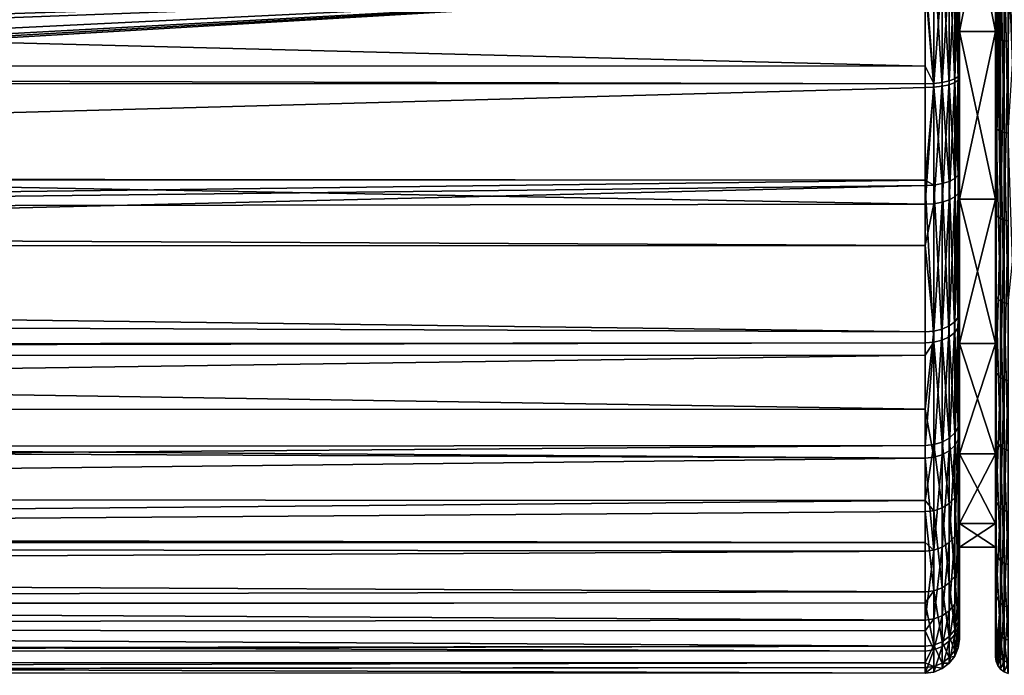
# Model space of a CAD drawing. Extents: x -0.145 to 0.145, y -0.101 to 0.
# Tile 46 of 66: x 0.07 to 0.098, y -0.1 to -0.081. Entities that reach past the tile are written whole.
import ezdxf

# ---------------------------------------------------------------- set-up
doc = ezdxf.new("R2010")
doc.units = 0
doc.layers.add('mesh', color=7, linetype='CONTINUOUS')

msp = doc.modelspace()

# ---------------------------------------------------------------- meshes
at = {"layer": 'mesh'}
mesh = msp.add_polyface(dxfattribs=at)
corners = [(-0.096, -0.099961, -0.004033), (0.096, -0.100014, -0.004037), (0.096, -0.09953, -0.006365), (-0.096, -0.092669, 0.017564), (0.096, -0.092625, 0.017518), (0.096, -0.094048, 0.016259), (0.096, -0.0793, -0.023834), (0.016643, -0.075598, -0.024001), (0.096, -0.080215, -0.023642), (0.01679, -0.075259, -0.023988), (0.096, -0.075259, -0.023988), (0.096, -0.085956, -0.022009), (0.096, -0.083258, -0.023006), (0.000523, -0.085878, -0.022053), (0.004792, -0.085224, -0.022319), (0.003846, -0.085502, -0.022212), (0.012699, -0.081046, -0.023554), (0.010039, -0.083061, -0.023064), (0.012991, -0.08073, -0.023603), (0.01346, -0.080224, -0.023681), (0.014558, -0.079041, -0.023864), (-0.096, -0.089606, 0.020039), (0.096, -0.09037, 0.019513), (-0.096, -0.087877, 0.021028), (0.096, -0.087857, 0.020994), (-0.096, -0.086938, 0.021565), (0.096, -0.086655, 0.021702), (-0.096, -0.083111, 0.023049), (0.096, -0.083147, 0.023039), (-0.096, -0.082627, 0.023132), (0.096, -0.082629, 0.023153), (-0.096, -0.077723, 0.023975), (0.096, -0.079925, 0.023748), (-0.096, -0.07694, 0.02397), (0.096, -0.076935, 0.023848), (-0.096, -0.074612, 0.023956), (0.096, -0.074247, 0.023938), (-0.096, -0.068631, 0.023467), (0.096, -0.068625, 0.02353), (0.096, -0.096506, 0.013027), (-0.096, -0.096174, 0.013588), (0.096, -0.096758, 0.012696), (-0.096, -0.096507, 0.013032), (0.096, -0.098765, 0.008682), (-0.096, -0.097732, 0.010981), (-0.096, -0.100375, -0.000866), (0.096, -0.100149, -0.003389), (-0.096, -0.099002, 0.007652), (0.096, -0.099082, 0.007685), (0.096, -0.099669, 0.005838), (0.096, -0.098268, -0.009703), (-0.096, -0.098403, -0.009563), (0.096, -0.097947, -0.010552), (-0.096, -0.098322, -0.009722), (-0.096, -0.088357, -0.02081), (0.096, -0.086109, -0.021952), (-0.096, -0.090847, -0.019163), (0.096, -0.090689, -0.019281), (-0.096, -0.091064, -0.018969), (0.096, -0.091055, -0.018959), (-0.096, -0.093817, -0.016507), (0.096, -0.093678, -0.016653), (-0.096, -0.095189, -0.01469), (0.096, -0.095284, -0.01476), (-0.096, -0.097016, -0.012272), (0.096, -0.095608, -0.014379), (0.096, -0.062346, -0.02296), (0.016741, -0.062346, -0.022962), (0.016854, -0.062577, -0.02299), (0.017698, -0.072087, -0.023814), (0.017795, -0.071074, -0.023743), (0.096, -0.068677, -0.023571), (0.018, -0.068922, -0.023591), (0.017809, -0.06677, -0.023403), (0.017707, -0.065633, -0.023304), (0.015854, -0.077137, -0.024001), (-0.096, -0.100302, 0.001912), (0.096, -0.100314, 0.001912), (-0.096, -0.099619, 0.006031)]
mesh.append_faces([[corners[k] for k in face] for face in [(0, 1, 2, 2), (3, 4, 5, 5), (6, 7, 8, 8), (6, 9, 7, 7), (10, 9, 6, 6), (11, 12, 13, 13), (8, 13, 12, 12), (14, 15, 8, 8), (16, 17, 8, 8), (8, 18, 16, 16), (8, 19, 18, 18), (20, 19, 8, 8), (21, 22, 4, 4), (23, 24, 22, 22), (25, 26, 24, 24), (27, 28, 26, 26), (29, 30, 28, 28), (31, 32, 30, 30), (33, 34, 32, 32), (35, 36, 34, 34), (37, 38, 36, 36), (39, 40, 5, 5), (41, 42, 39, 39), (43, 44, 41, 41), (45, 46, 1, 1), (47, 48, 49, 49), (50, 51, 2, 2), (52, 53, 50, 50), (54, 55, 11, 11), (56, 57, 55, 55), (58, 59, 57, 57), (60, 61, 59, 59), (62, 63, 61, 61), (64, 65, 63, 63), (66, 67, 68, 68), (10, 69, 9, 9), (10, 70, 69, 69), (71, 70, 10, 10), (71, 72, 70, 70), (71, 73, 72, 72), (66, 73, 71, 71), (66, 74, 73, 73), (68, 74, 66, 66), (8, 75, 20, 20), (8, 7, 75, 75), (76, 77, 46, 46), (78, 49, 77, 77)]])
mesh = msp.add_polyface(dxfattribs=at)
corners = [(-0.096, -0.084272, -0.022678), (-0.012954, -0.080708, -0.023593), (-0.013456, -0.080224, -0.023682), (-0.011819, -0.081803, -0.023391), (-0.096, -0.085917, -0.021926), (-0.009237, -0.08353, -0.022922), (-0.006133, -0.084891, -0.022453), (-0.004796, -0.085209, -0.022325), (-0.002809, -0.085682, -0.022137), (-0.000006, -0.085847, -0.022066), (-0.01679, -0.075259, -0.023988), (-0.096, -0.080221, -0.023675), (-0.016643, -0.075597, -0.024001), (-0.096, -0.075259, -0.023988), (-0.096, -0.079922, -0.023749), (-0.014074, -0.079628, -0.023791), (-0.014521, -0.079003, -0.023844), (-0.096, -0.089606, 0.020039), (0.096, -0.092625, 0.017518), (-0.096, -0.092669, 0.017564), (-0.096, -0.087877, 0.021028), (0.096, -0.09037, 0.019513), (-0.096, -0.086938, 0.021565), (0.096, -0.087857, 0.020994), (-0.096, -0.083111, 0.023049), (0.096, -0.086655, 0.021702), (-0.096, -0.082627, 0.023132), (0.096, -0.083147, 0.023039), (-0.096, -0.077723, 0.023975), (0.096, -0.082629, 0.023153), (-0.096, -0.07694, 0.02397), (0.096, -0.079925, 0.023748), (-0.096, -0.074612, 0.023956), (0.096, -0.076935, 0.023848), (-0.096, -0.068631, 0.023467), (0.096, -0.074247, 0.023938), (0.096, -0.094048, 0.016259), (-0.096, -0.093208, 0.017128), (-0.096, -0.096174, 0.013588), (0.096, -0.096506, 0.013027), (-0.096, -0.096507, 0.013032), (0.096, -0.096758, 0.012696), (-0.096, -0.097732, 0.010981), (0.096, -0.098765, 0.008682), (-0.096, -0.099002, 0.007652), (-0.096, -0.100375, -0.000866), (0.096, -0.100014, -0.004037), (-0.096, -0.099961, -0.004033), (-0.096, -0.100302, 0.001912), (0.096, -0.100149, -0.003389), (0.096, -0.099669, 0.005838), (-0.096, -0.099619, 0.006031), (0.096, -0.09953, -0.006365), (-0.096, -0.099794, -0.005311), (-0.096, -0.098403, -0.009563), (0.096, -0.098268, -0.009703), (-0.096, -0.098322, -0.009722), (0.096, -0.097947, -0.010552), (-0.096, -0.097016, -0.012272), (0.000523, -0.085878, -0.022053), (-0.096, -0.088357, -0.02081), (0.096, -0.085956, -0.022009), (-0.096, -0.090847, -0.019163), (0.096, -0.086109, -0.021952), (-0.096, -0.091064, -0.018969), (0.096, -0.090689, -0.019281), (-0.096, -0.093817, -0.016507), (0.096, -0.091055, -0.018959), (-0.096, -0.095189, -0.01469), (0.096, -0.093678, -0.016653), (0.096, -0.095284, -0.01476), (-0.096, -0.062358, -0.022857), (-0.017976, -0.0679, -0.023508), (-0.017807, -0.066758, -0.023402), (-0.096, -0.068677, -0.023571), (-0.017861, -0.071047, -0.023746), (-0.017133, -0.074299, -0.023941), (-0.015853, -0.077138, -0.024001), (-0.096, -0.100297, 0.002115), (0.096, -0.100314, 0.001912)]
mesh.append_faces([[corners[k] for k in face] for face in [(0, 1, 2, 2), (0, 3, 1, 1), (4, 5, 3, 3), (6, 5, 4, 4), (4, 7, 6, 6), (4, 8, 7, 7), (9, 8, 4, 4), (10, 11, 12, 12), (13, 14, 10, 10), (11, 15, 16, 16), (2, 15, 11, 11), (17, 18, 19, 19), (20, 21, 17, 17), (22, 23, 20, 20), (24, 25, 22, 22), (26, 27, 24, 24), (28, 29, 26, 26), (30, 31, 28, 28), (32, 33, 30, 30), (34, 35, 32, 32), (36, 37, 19, 19), (36, 38, 37, 37), (39, 40, 38, 38), (41, 42, 40, 40), (43, 44, 42, 42), (45, 46, 47, 47), (48, 49, 45, 45), (44, 50, 51, 51), (52, 53, 47, 47), (52, 54, 53, 53), (55, 56, 54, 54), (57, 58, 56, 56), (4, 59, 9, 9), (60, 61, 4, 4), (62, 63, 60, 60), (64, 65, 62, 62), (66, 67, 64, 64), (68, 69, 66, 66), (58, 70, 68, 68), (71, 72, 73, 73), (74, 75, 72, 72), (13, 76, 75, 75), (10, 76, 13, 13), (11, 77, 12, 12), (11, 16, 77, 77), (78, 79, 48, 48), (51, 79, 78, 78)]])
mesh = msp.add_polyface(dxfattribs=at)
corners = [(0.097, -0.071132, 0.019575), (0.09805, -0.071132, 0.019575), (0.097, -0.076377, 0.020266), (0.097, -0.071132, -0.019575), (0.09805, -0.076377, -0.020266), (0.09805, -0.071132, -0.019575), (0.097, -0.076377, -0.020266), (0.09805, -0.081622, -0.019575), (0.09805, -0.076377, 0.020266), (0.097, -0.081622, 0.019575), (0.097, -0.074299, 0.022939), (0.097, -0.079777, 0.022759), (0.097, -0.066134, 0.022347), (0.097, -0.075306, -0.022989), (0.097, -0.079178, -0.022841), (0.097, -0.068756, -0.022574), (0.0965, -0.075265, -0.023854), (0.096259, -0.068679, -0.023537), (0.096259, -0.075261, -0.023954), (0.096707, -0.075273, -0.023695), (0.0965, -0.068687, -0.023438), (0.096866, -0.075282, -0.023488), (0.096707, -0.0687, -0.023279), (0.096966, -0.075294, -0.023247), (0.096866, -0.068716, -0.023073), (0.096966, -0.068736, -0.022832), (0.096, -0.075259, -0.023988), (0.096, -0.068677, -0.023571), (0.096259, -0.079296, -0.0238), (0.096259, -0.074249, 0.023904), (0.096, -0.076935, 0.023848), (0.096, -0.074247, 0.023938), (0.096259, -0.07992, 0.023715), (0.0965, -0.074254, 0.023804), (0.0965, -0.079905, 0.023616), (0.0965, -0.079284, -0.023701), (0.096707, -0.074262, 0.023645), (0.096707, -0.079882, 0.023459), (0.096707, -0.079264, -0.023543), (0.096866, -0.074273, 0.023439), (0.096866, -0.079851, 0.023254), (0.096866, -0.079239, -0.023337), (0.096966, -0.074285, 0.023198), (0.096966, -0.079816, 0.023015), (0.096966, -0.07921, -0.023098), (0.098067, -0.07912, -0.023471), (0.09805, -0.073648, -0.023343), (0.09805, -0.079105, -0.023343), (0.098067, -0.073633, -0.023471), (0.09805, -0.068339, -0.022085), (0.098067, -0.070927, 0.022994), (0.09805, -0.076377, 0.023502), (0.09805, -0.070957, 0.022869), (0.098067, -0.076377, 0.023631), (0.09805, -0.081797, 0.022869)]
mesh.append_faces([[corners[k] for k in face] for face in [(0, 1, 2, 2), (3, 4, 5, 5), (6, 4, 3, 3), (6, 7, 4, 4), (2, 1, 8, 8), (9, 10, 2, 2), (9, 11, 10, 10), (12, 0, 2, 2), (6, 13, 14, 14), (3, 13, 6, 6), (3, 15, 13, 13), (16, 17, 18, 18), (19, 20, 16, 16), (21, 22, 19, 19), (23, 24, 21, 21), (13, 25, 23, 23), (26, 18, 27, 27), (28, 18, 26, 26), (29, 30, 31, 31), (32, 30, 29, 29), (33, 32, 29, 29), (34, 32, 33, 33), (16, 18, 35, 35), (36, 34, 33, 33), (37, 34, 36, 36), (38, 16, 35, 35), (19, 16, 38, 38), (39, 37, 36, 36), (40, 37, 39, 39), (41, 19, 38, 38), (21, 19, 41, 41), (42, 40, 39, 39), (43, 40, 42, 42), (44, 21, 41, 41), (23, 21, 44, 44), (10, 43, 42, 42), (11, 43, 10, 10), (14, 23, 44, 44), (13, 23, 14, 14), (45, 46, 47, 47), (48, 49, 46, 46), (50, 51, 52, 52), (53, 54, 51, 51), (1, 51, 8, 8), (1, 52, 51, 51), (4, 49, 5, 5), (4, 46, 49, 49), (47, 46, 4, 4)]])
mesh = msp.add_polyface(dxfattribs=at)
corners = [(0.096, -0.080215, -0.023642), (0.007028, -0.084566, -0.022573), (0.004792, -0.085224, -0.022319), (0.003846, -0.085502, -0.022212), (0.000523, -0.085878, -0.022053), (0.00922, -0.08347, -0.02293), (0.010039, -0.083061, -0.023064), (0.015061, -0.074544, -0.025), (0.016059, -0.070788, -0.024684), (0.01599, -0.070767, -0.024865), (0.01512, -0.074572, -0.024877), (0.016144, -0.07081, -0.02452), (0.017388, -0.071018, -0.023776), (0.017795, -0.071074, -0.023743), (0.018, -0.068922, -0.023591), (0.017417, -0.066814, -0.023445), (0.016982, -0.070961, -0.023867), (0.014913, -0.074461, -0.025678), (0.015666, -0.07186, -0.025661), (0.015613, -0.07185, -0.025773), (0.015691, -0.071865, -0.02554), (0.015735, -0.071243, -0.025534), (0.014886, -0.076624, -0.024241), (0.015902, -0.07529, -0.024099), (0.015604, -0.075163, -0.024215), (0.015264, -0.076823, -0.02409), (0.015096, -0.076734, -0.024145), (0.015449, -0.076921, -0.024058), (0.01625, -0.075435, -0.024043), (0.015854, -0.077137, -0.024001), (0.016643, -0.075598, -0.024001), (0.01679, -0.075259, -0.023988), (0.016392, -0.075103, -0.024028), (0.016104, -0.074991, -0.024058), (0.015734, -0.074841, -0.024198), (0.015307, -0.075034, -0.024425), (0.015441, -0.074718, -0.024404), (0.015807, -0.070707, -0.025452), (0.0159, -0.070728, -0.025273), (0.014941, -0.074471, -0.025562), (0.014994, -0.074504, -0.0253), (0.015937, -0.070747, -0.025061), (0.015277, -0.074646, -0.024602), (0.016244, -0.070833, -0.024372), (0.016492, -0.070881, -0.024122), (0.01636, -0.070856, -0.024239), (0.017698, -0.072087, -0.023814), (0.01664, -0.070907, -0.024021), (0.015608, -0.067852, -0.025983), (0.015322, -0.071792, -0.025985), (0.015436, -0.071815, -0.02594), (0.015911, -0.067836, -0.02575), (0.015961, -0.067833, -0.025629), (0.015831, -0.06784, -0.025854)]
mesh.append_faces([[corners[k] for k in face] for face in [(0, 1, 2, 2), (0, 3, 4, 4), (0, 5, 1, 1), (0, 6, 5, 5), (7, 8, 9, 9), (10, 11, 8, 8), (12, 13, 14, 14), (15, 16, 12, 12), (17, 18, 19, 19), (20, 21, 18, 18), (22, 23, 24, 24), (25, 23, 26, 26), (27, 23, 25, 25), (27, 28, 23, 23), (29, 28, 27, 27), (29, 30, 28, 28), (28, 30, 31, 31), (32, 28, 31, 31), (32, 23, 28, 28), (33, 23, 32, 32), (33, 24, 23, 23), (34, 24, 33, 33), (34, 35, 24, 24), (36, 35, 34, 34), (37, 20, 38, 38), (37, 21, 20, 20), (39, 38, 20, 20), (40, 41, 38, 38), (40, 9, 41, 41), (42, 11, 10, 10), (42, 43, 11, 11), (44, 45, 36, 36), (12, 33, 32, 32), (16, 33, 12, 12), (32, 13, 12, 12), (32, 46, 13, 13), (31, 46, 32, 32), (34, 16, 47, 47), (33, 16, 34, 34), (47, 36, 34, 34), (47, 44, 36, 36), (45, 42, 36, 36), (45, 43, 42, 42), (48, 49, 50, 50), (21, 37, 18, 18), (18, 51, 19, 19), (37, 52, 18, 18), (19, 53, 50, 50)]])
mesh = msp.add_polyface(dxfattribs=at)
corners = [(0.098419, -0.079161, -0.023822), (0.098419, -0.08458, -0.022538), (0.098548, -0.082554, -0.023036), (0.098548, -0.076377, -0.024002), (0.098419, -0.073592, -0.023822), (0.098548, -0.079163, -0.02384), (0.098419, -0.076377, 0.023985), (0.098548, -0.076377, 0.024002), (0.098419, -0.081908, 0.023338), (0.098419, -0.070846, 0.023338), (0.098548, -0.070842, 0.023355), (0.098299, -0.081897, 0.023289), (0.098299, -0.087119, 0.021389), (0.098299, -0.079156, -0.023773), (0.098299, -0.084563, -0.022491), (0.098299, -0.073598, -0.023773), (0.098299, -0.068191, -0.022491), (0.098299, -0.076377, 0.023934), (0.098299, -0.070857, 0.023289), (0.098196, -0.081878, 0.023212), (0.098196, -0.079146, -0.023694), (0.098196, -0.073607, -0.023694), (0.098196, -0.076377, 0.023855), (0.098196, -0.070876, 0.023212), (0.098117, -0.081854, 0.023111), (0.098117, -0.07362, -0.023591), (0.098117, -0.079134, -0.023591), (0.098117, -0.076377, 0.023752), (0.098117, -0.070899, 0.023111), (0.098067, -0.081827, 0.022994), (0.098067, -0.086983, 0.021118), (0.098067, -0.073633, -0.023471), (0.098067, -0.07912, -0.023471), (0.098067, -0.068295, -0.022206), (0.098067, -0.076377, 0.023631), (0.098067, -0.070927, 0.022994), (0.09805, -0.081797, 0.022869), (0.09805, -0.079105, -0.023343), (0.098067, -0.084459, -0.022206), (0.09805, -0.073648, -0.023343), (0.09805, -0.076377, 0.023502), (0.098196, -0.087083, 0.021318), (0.098196, -0.084536, -0.022416), (0.098196, -0.068218, -0.022416)]
mesh.append_faces([[corners[k] for k in face] for face in [(0, 1, 2, 2), (0, 3, 4, 4), (2, 5, 0, 0), (6, 7, 8, 8), (9, 10, 6, 6), (8, 11, 6, 6), (8, 12, 11, 11), (1, 13, 14, 14), (0, 13, 1, 1), (0, 15, 13, 13), (4, 15, 0, 0), (4, 16, 15, 15), (9, 17, 18, 18), (6, 17, 9, 9), (6, 11, 17, 17), (11, 19, 17, 17), (13, 20, 14, 14), (13, 21, 20, 20), (15, 21, 13, 13), (18, 22, 23, 23), (17, 22, 18, 18), (17, 19, 22, 22), (19, 24, 22, 22), (20, 25, 26, 26), (21, 25, 20, 20), (23, 27, 28, 28), (22, 27, 23, 23), (22, 24, 27, 27), (24, 29, 27, 27), (24, 30, 29, 29), (26, 31, 32, 32), (25, 31, 26, 26), (25, 33, 31, 31), (28, 34, 35, 35), (27, 34, 28, 28), (27, 29, 34, 34), (29, 36, 34, 34), (32, 37, 38, 38), (31, 39, 32, 32), (34, 40, 35, 35), (11, 41, 19, 19), (14, 20, 42, 42), (15, 43, 21, 21), (19, 41, 24, 24), (20, 26, 42, 42), (21, 43, 25, 25), (42, 32, 38, 38), (26, 32, 42, 42)]])
mesh = msp.add_polyface(dxfattribs=at)
corners = [(0.097, -0.081622, -0.019575), (0.09805, -0.081622, -0.019575), (0.097, -0.076377, -0.020266), (0.09805, -0.08651, -0.01755), (0.097, -0.081622, 0.019575), (0.09805, -0.076377, 0.020266), (0.09805, -0.081622, 0.019575), (0.097, -0.076377, 0.020266), (0.097, -0.082865, 0.022079), (0.097, -0.079777, 0.022759), (0.097, -0.082971, -0.022048), (0.097, -0.079178, -0.022841), (0.096259, -0.07992, 0.023715), (0.096, -0.079925, 0.023748), (0.096, -0.076935, 0.023848), (0.096259, -0.083138, 0.023006), (0.096, -0.082629, 0.023153), (0.096, -0.083147, 0.023039), (0.096259, -0.083248, -0.022973), (0.096, -0.080215, -0.023642), (0.096, -0.083258, -0.023006), (0.096259, -0.079296, -0.0238), (0.096, -0.0793, -0.023834), (0.096, -0.075259, -0.023988), (0.0965, -0.079905, 0.023616), (0.0965, -0.083109, 0.02291), (0.0965, -0.083219, -0.022877), (0.0965, -0.079284, -0.023701), (0.096259, -0.075261, -0.023954), (0.096707, -0.079882, 0.023459), (0.096707, -0.083065, 0.022758), (0.0965, -0.086598, 0.021581), (0.096707, -0.083174, -0.022725), (0.096707, -0.079264, -0.023543), (0.096866, -0.079851, 0.023254), (0.096866, -0.083006, 0.022559), (0.096707, -0.08653, 0.021437), (0.096866, -0.083114, -0.022527), (0.096866, -0.079239, -0.023337), (0.096966, -0.079816, 0.023015), (0.096966, -0.082938, 0.022327), (0.096866, -0.086441, 0.02125), (0.096966, -0.083045, -0.022296), (0.096966, -0.07921, -0.023098), (0.096966, -0.086338, 0.021032), (0.098067, -0.081827, 0.022994), (0.09805, -0.086925, 0.021002), (0.09805, -0.081797, 0.022869), (0.098067, -0.084459, -0.022206), (0.09805, -0.079105, -0.023343), (0.09805, -0.084415, -0.022085), (0.09805, -0.076377, -0.020266), (0.09805, -0.076377, 0.023502)]
mesh.append_faces([[corners[k] for k in face] for face in [(0, 1, 2, 2), (0, 3, 1, 1), (4, 5, 6, 6), (7, 5, 4, 4), (8, 9, 4, 4), (2, 10, 0, 0), (2, 11, 10, 10), (12, 13, 14, 14), (15, 13, 12, 12), (15, 16, 13, 13), (15, 17, 16, 16), (18, 19, 20, 20), (21, 19, 18, 18), (21, 22, 19, 19), (23, 22, 21, 21), (24, 15, 12, 12), (25, 15, 24, 24), (26, 21, 18, 18), (27, 21, 26, 26), (27, 28, 21, 21), (29, 25, 24, 24), (30, 25, 29, 29), (30, 31, 25, 25), (32, 27, 26, 26), (33, 27, 32, 32), (34, 30, 29, 29), (35, 30, 34, 34), (35, 36, 30, 30), (37, 33, 32, 32), (38, 33, 37, 37), (39, 35, 34, 34), (40, 35, 39, 39), (40, 41, 35, 35), (42, 38, 37, 37), (43, 38, 42, 42), (9, 40, 39, 39), (8, 40, 9, 9), (8, 44, 40, 40), (10, 43, 42, 42), (11, 43, 10, 10), (45, 46, 47, 47), (48, 49, 50, 50), (1, 49, 51, 51), (1, 50, 49, 49), (3, 50, 1, 1), (5, 47, 6, 6), (5, 52, 47, 47)]])
mesh = msp.add_polyface(dxfattribs=at)
corners = [(0.097, -0.082865, 0.022079), (0.097, -0.081622, 0.019575), (0.097, -0.08651, 0.01755), (0.097, -0.081622, -0.019575), (0.097, -0.085704, -0.021038), (0.097, -0.08651, -0.01755), (0.097, -0.082971, -0.022048), (0.097, -0.086227, 0.020798), (0.097, -0.089788, 0.018701), (0.096259, -0.083138, 0.023006), (0.096, -0.086655, 0.021702), (0.096, -0.083147, 0.023039), (0.096259, -0.086641, 0.021671), (0.096, -0.087857, 0.020994), (0.096259, -0.090351, 0.019486), (0.096, -0.09037, 0.019513), (0.096259, -0.086095, -0.021921), (0.096, -0.086109, -0.021952), (0.096259, -0.090669, -0.019254), (0.096, -0.085956, -0.022009), (0.096259, -0.083248, -0.022973), (0.096, -0.083258, -0.023006), (0.0965, -0.083109, 0.02291), (0.0965, -0.086598, 0.021581), (0.0965, -0.090292, 0.019405), (0.0965, -0.086055, -0.02183), (0.0965, -0.09061, -0.019173), (0.0965, -0.083219, -0.022877), (0.096707, -0.08653, 0.021437), (0.096707, -0.083065, 0.022758), (0.096707, -0.0902, 0.019275), (0.096707, -0.085991, -0.021684), (0.096707, -0.090515, -0.019046), (0.096707, -0.083174, -0.022725), (0.096866, -0.086441, 0.02125), (0.096866, -0.083006, 0.022559), (0.096866, -0.090079, 0.019107), (0.096866, -0.090391, -0.018879), (0.096866, -0.085907, -0.021495), (0.096866, -0.083114, -0.022527), (0.096966, -0.086338, 0.021032), (0.096966, -0.082938, 0.022327), (0.096966, -0.089939, 0.018911), (0.096966, -0.090248, -0.018686), (0.096966, -0.085809, -0.021275), (0.096966, -0.083045, -0.022296), (0.097, -0.090094, -0.018478)]
mesh.append_faces([[corners[k] for k in face] for face in [(0, 1, 2, 2), (3, 4, 5, 5), (3, 6, 4, 4), (2, 7, 0, 0), (2, 8, 7, 7), (9, 10, 11, 11), (12, 10, 9, 9), (12, 13, 10, 10), (14, 13, 12, 12), (14, 15, 13, 13), (16, 17, 18, 18), (16, 19, 17, 17), (20, 19, 16, 16), (20, 21, 19, 19), (22, 12, 9, 9), (23, 12, 22, 22), (23, 14, 12, 12), (24, 14, 23, 23), (25, 16, 26, 26), (25, 20, 16, 16), (27, 20, 25, 25), (28, 23, 29, 29), (28, 24, 23, 23), (30, 24, 28, 28), (31, 25, 32, 32), (31, 27, 25, 25), (33, 27, 31, 31), (34, 28, 35, 35), (34, 30, 28, 28), (36, 30, 34, 34), (37, 31, 32, 32), (38, 31, 37, 37), (38, 33, 31, 31), (39, 33, 38, 38), (40, 34, 41, 41), (40, 36, 34, 34), (42, 36, 40, 40), (43, 38, 37, 37), (44, 38, 43, 43), (44, 39, 38, 38), (45, 39, 44, 44), (7, 40, 0, 0), (7, 42, 40, 40), (8, 42, 7, 7), (46, 44, 43, 43), (4, 44, 46, 46), (4, 45, 44, 44), (6, 45, 4, 4)]])
mesh = msp.add_polyface(dxfattribs=at)
corners = [(0.097, -0.08651, -0.01755), (0.09805, -0.08651, -0.01755), (0.097, -0.081622, -0.019575), (0.09805, -0.090707, -0.01433), (0.097, -0.090707, -0.01433), (0.09805, -0.093927, -0.010133), (0.097, -0.093927, -0.010133), (0.09805, -0.095952, -0.005245), (0.097, -0.095952, -0.005245), (0.097, -0.093927, 0.010133), (0.09805, -0.093927, 0.010133), (0.097, -0.095952, 0.005245), (0.09805, -0.090707, 0.01433), (0.097, -0.090707, 0.01433), (0.09805, -0.08651, 0.01755), (0.097, -0.08651, 0.01755), (0.09805, -0.081622, 0.019575), (0.097, -0.081622, 0.019575), (0.097, -0.089788, 0.018701), (0.097, -0.093312, 0.015582), (0.097, -0.09591, 0.012167), (0.097, -0.094807, -0.013781), (0.097, -0.092957, -0.01596), (0.097, -0.090094, -0.018478), (0.097, -0.085704, -0.021038), (0.098067, -0.086983, 0.021118), (0.09805, -0.086925, 0.021002), (0.098067, -0.081827, 0.022994), (0.098067, -0.089362, -0.019744), (0.09805, -0.084415, -0.022085), (0.09805, -0.089292, -0.019636), (0.098067, -0.084459, -0.022206), (0.09805, -0.095229, 0.014035), (0.09805, -0.081797, 0.022869), (0.098196, -0.087083, 0.021318), (0.098117, -0.081854, 0.023111), (0.098067, -0.091567, 0.018103), (0.098196, -0.091711, 0.018274), (0.098067, -0.095332, 0.014112), (0.098196, -0.095512, 0.014245), (0.098196, -0.093728, -0.01637), (0.098067, -0.093566, -0.016217), (0.098196, -0.089485, -0.019931), (0.09805, -0.09673, -0.011751)]
mesh.append_faces([[corners[k] for k in face] for face in [(0, 1, 2, 2), (0, 3, 1, 1), (4, 3, 0, 0), (4, 5, 3, 3), (6, 5, 4, 4), (6, 7, 5, 5), (8, 7, 6, 6), (9, 10, 11, 11), (9, 12, 10, 10), (13, 12, 9, 9), (13, 14, 12, 12), (15, 14, 13, 13), (15, 16, 14, 14), (17, 16, 15, 15), (13, 18, 15, 15), (13, 19, 18, 18), (9, 19, 13, 13), (9, 20, 19, 19), (11, 20, 9, 9), (4, 21, 6, 6), (4, 22, 21, 21), (0, 22, 4, 4), (0, 23, 22, 22), (24, 23, 0, 0), (25, 26, 27, 27), (28, 29, 30, 30), (31, 29, 28, 28), (1, 30, 29, 29), (3, 30, 1, 1), (12, 32, 10, 10), (16, 26, 14, 14), (16, 33, 26, 26), (34, 25, 35, 35), (34, 36, 25, 25), (37, 36, 34, 34), (37, 38, 36, 36), (39, 38, 37, 37), (40, 28, 41, 41), (42, 31, 28, 28), (25, 36, 26, 26), (38, 32, 36, 36), (28, 30, 41, 41), (3, 41, 30, 30), (5, 41, 3, 3), (5, 43, 41, 41), (12, 36, 32, 32), (14, 36, 12, 12), (14, 26, 36, 36)]])
mesh = msp.add_polyface(dxfattribs=at)
corners = [(0.098419, -0.089557, -0.020039), (0.098548, -0.088323, -0.020678), (0.098419, -0.08458, -0.022538), (0.098419, -0.087141, 0.021433), (0.098299, -0.087119, 0.021389), (0.098419, -0.081908, 0.023338), (0.098299, -0.091762, 0.018335), (0.098419, -0.091794, 0.018373), (0.098299, -0.095575, 0.014293), (0.098419, -0.095616, 0.014323), (0.098299, -0.098354, 0.00948), (0.098419, -0.0984, 0.0095), (0.098299, -0.099948, 0.004156), (0.098419, -0.099997, 0.004165), (0.098299, -0.100271, -0.001392), (0.098419, -0.100321, -0.001395), (0.098299, -0.099306, -0.006864), (0.098419, -0.099354, -0.006879), (0.098299, -0.097105, -0.011967), (0.098419, -0.097148, -0.011992), (0.098299, -0.093786, -0.016425), (0.098419, -0.093823, -0.016459), (0.098299, -0.089529, -0.019997), (0.098299, -0.084563, -0.022491), (0.098196, -0.099869, 0.004142), (0.098196, -0.100191, -0.001387), (0.098117, -0.100088, -0.001381), (0.098196, -0.087083, 0.021318), (0.098299, -0.081897, 0.023289), (0.098196, -0.091711, 0.018274), (0.098196, -0.095512, 0.014245), (0.098196, -0.098281, 0.009448), (0.098196, -0.09923, -0.006842), (0.098196, -0.097036, -0.011927), (0.098196, -0.093728, -0.01637), (0.098196, -0.089485, -0.019931), (0.098196, -0.084536, -0.022416), (0.098117, -0.099768, 0.004124), (0.098067, -0.093566, -0.016217), (0.098067, -0.089362, -0.019744), (0.098067, -0.084459, -0.022206)]
mesh.append_faces([[corners[k] for k in face] for face in [(0, 1, 2, 2), (3, 4, 5, 5), (3, 6, 4, 4), (7, 6, 3, 3), (7, 8, 6, 6), (9, 8, 7, 7), (9, 10, 8, 8), (11, 10, 9, 9), (11, 12, 10, 10), (13, 12, 11, 11), (13, 14, 12, 12), (15, 14, 13, 13), (15, 16, 14, 14), (17, 16, 15, 15), (17, 18, 16, 16), (19, 18, 17, 17), (19, 20, 18, 18), (21, 20, 19, 19), (21, 22, 20, 20), (0, 22, 21, 21), (0, 23, 22, 22), (2, 23, 0, 0), (12, 24, 10, 10), (12, 25, 24, 24), (14, 25, 12, 12), (25, 26, 24, 24), (4, 27, 28, 28), (4, 29, 27, 27), (6, 29, 4, 4), (6, 30, 29, 29), (8, 30, 6, 6), (8, 31, 30, 30), (10, 31, 8, 8), (10, 24, 31, 31), (14, 32, 25, 25), (16, 32, 14, 14), (16, 33, 32, 32), (18, 33, 16, 16), (18, 34, 33, 33), (20, 34, 18, 18), (20, 35, 34, 34), (22, 35, 20, 20), (22, 36, 35, 35), (23, 36, 22, 22), (24, 37, 31, 31), (34, 38, 33, 33), (35, 39, 34, 34), (36, 40, 35, 35)]])
mesh = msp.add_polyface(dxfattribs=at)
corners = [(0.096, -0.098765, 0.008682), (0.096, -0.099082, 0.007685), (-0.096, -0.099002, 0.007652), (-0.096, -0.085917, -0.021926), (0.096, -0.085956, -0.022009), (0.000523, -0.085878, -0.022053), (0.096, -0.097947, -0.010552), (0.096, -0.095608, -0.014379), (-0.096, -0.097016, -0.012272), (-0.000008, -0.085602, -0.022193), (0.003846, -0.085502, -0.022212), (0.007028, -0.084566, -0.022573), (0.004716, -0.084994, -0.022437), (0.004792, -0.085224, -0.022319), (0.004551, -0.08454, -0.022791), (-0.000008, -0.085149, -0.022553), (0.004629, -0.084747, -0.0226), (0.004514, -0.084451, -0.022897), (0.002235, -0.084694, -0.023075), (0.004417, -0.084243, -0.023256), (0.002207, -0.084601, -0.023344), (-0.000008, -0.084979, -0.02277), (0.00448, -0.084372, -0.02301), (-0.000008, -0.084847, -0.023012), (-0.000008, -0.084795, -0.023142), (-0.000008, -0.084752, -0.023279), (-0.000008, -0.084719, -0.023421), (-0.004366, -0.084153, -0.02353), (-0.004392, -0.084193, -0.023389), (-0.004421, -0.084242, -0.023256), (-0.004451, -0.084302, -0.02313), (-0.000006, -0.085847, -0.022066), (-0.002809, -0.085682, -0.022137), (-0.00472, -0.084993, -0.022437), (-0.000008, -0.085356, -0.02236), (-0.004633, -0.084746, -0.022601), (-0.000008, -0.084696, -0.02357), (-0.000005, -0.084642, -0.023903), (-0.001971, -0.08454, -0.023952), (0.000507, -0.084669, -0.023891), (0.002183, -0.084547, -0.023638), (0.001962, -0.084482, -0.023979), (-0.004555, -0.084539, -0.022792), (-0.001971, -0.084552, -0.0255), (0.001948, -0.084558, -0.0255), (-0.002157, -0.084531, -0.023957), (0.001943, -0.084516, -0.025702), (-0.001943, -0.084516, -0.025702)]
mesh.append_faces([[corners[k] for k in face] for face in [(0, 1, 2, 2), (3, 4, 5, 5), (6, 7, 8, 8), (9, 5, 10, 10), (11, 12, 13, 13), (14, 15, 16, 16), (14, 17, 15, 15), (18, 19, 20, 20), (21, 22, 18, 18), (18, 23, 21, 21), (18, 24, 23, 23), (20, 24, 18, 18), (20, 25, 24, 24), (26, 25, 20, 20), (27, 25, 26, 26), (28, 24, 25, 25), (29, 23, 24, 24), (30, 21, 23, 23), (9, 31, 5, 5), (9, 32, 31, 31), (33, 32, 9, 9), (34, 15, 35, 35), (34, 16, 15, 15), (12, 16, 34, 34), (12, 10, 13, 13), (12, 9, 10, 10), (34, 9, 12, 12), (34, 33, 9, 9), (35, 33, 34, 34), (36, 37, 38, 38), (36, 39, 37, 37), (40, 39, 36, 36), (40, 41, 39, 39), (40, 26, 20, 20), (36, 26, 40, 40), (15, 21, 42, 42), (15, 22, 21, 21), (17, 22, 15, 15), (43, 37, 44, 44), (43, 38, 37, 37), (43, 45, 38, 38), (44, 39, 41, 41), (37, 39, 44, 44), (36, 45, 26, 26), (38, 45, 36, 36), (46, 43, 44, 44), (46, 47, 43, 43)]])
mesh = msp.add_polyface(dxfattribs=at)
corners = [(0.096259, -0.090351, 0.019486), (0.096, -0.092625, 0.017518), (0.096, -0.09037, 0.019513), (0.096259, -0.094023, 0.016236), (0.096, -0.094048, 0.016259), (0.096259, -0.096729, 0.012678), (0.096259, -0.093653, -0.01663), (0.096, -0.095284, -0.01476), (0.096259, -0.09558, -0.014359), (0.096, -0.093678, -0.016653), (0.096259, -0.090669, -0.019254), (0.096, -0.091055, -0.018959), (0.096, -0.090689, -0.019281), (0.096, -0.086109, -0.021952), (0.0965, -0.090292, 0.019405), (0.0965, -0.09395, 0.016169), (0.0965, -0.093581, -0.01656), (0.0965, -0.0955, -0.014299), (0.0965, -0.09061, -0.019173), (0.096259, -0.086095, -0.021921), (0.096707, -0.0902, 0.019275), (0.096707, -0.093833, 0.016061), (0.0965, -0.096645, 0.012625), (0.096707, -0.095373, -0.014204), (0.096707, -0.093467, -0.01645), (0.096707, -0.090515, -0.019046), (0.0965, -0.086055, -0.02183), (0.096866, -0.090079, 0.019107), (0.096866, -0.09368, 0.015921), (0.096707, -0.09651, 0.012541), (0.096866, -0.095207, -0.01408), (0.096866, -0.093317, -0.016307), (0.096866, -0.090391, -0.018879), (0.096966, -0.089939, 0.018911), (0.096966, -0.093503, 0.015758), (0.096866, -0.096334, 0.012432), (0.096966, -0.096129, 0.012304), (0.096966, -0.095014, -0.013936), (0.096966, -0.093143, -0.01614), (0.096966, -0.090248, -0.018686), (0.097, -0.089788, 0.018701), (0.097, -0.093312, 0.015582), (0.097, -0.09591, 0.012167), (0.097, -0.094807, -0.013781), (0.097, -0.092957, -0.01596), (0.097, -0.090094, -0.018478)]
mesh.append_faces([[corners[k] for k in face] for face in [(0, 1, 2, 2), (3, 1, 0, 0), (3, 4, 1, 1), (5, 4, 3, 3), (6, 7, 8, 8), (6, 9, 7, 7), (10, 9, 6, 6), (10, 11, 9, 9), (10, 12, 11, 11), (10, 13, 12, 12), (14, 3, 0, 0), (15, 3, 14, 14), (15, 5, 3, 3), (16, 6, 17, 17), (16, 10, 6, 6), (18, 10, 16, 16), (18, 19, 10, 10), (20, 15, 14, 14), (21, 15, 20, 20), (21, 22, 15, 15), (23, 16, 17, 17), (24, 16, 23, 23), (24, 18, 16, 16), (25, 18, 24, 24), (25, 26, 18, 18), (27, 21, 20, 20), (28, 21, 27, 27), (28, 29, 21, 21), (30, 24, 23, 23), (31, 24, 30, 30), (31, 25, 24, 24), (32, 25, 31, 31), (33, 28, 27, 27), (34, 28, 33, 33), (34, 35, 28, 28), (36, 35, 34, 34), (37, 31, 30, 30), (38, 31, 37, 37), (38, 32, 31, 31), (39, 32, 38, 38), (40, 34, 33, 33), (41, 34, 40, 40), (41, 36, 34, 34), (42, 36, 41, 41), (43, 38, 37, 37), (44, 38, 43, 43), (44, 39, 38, 38), (45, 39, 44, 44)]])
mesh = msp.add_polyface(dxfattribs=at)
corners = [(0.097, -0.098566, -0.006101), (0.097, -0.095952, -0.005245), (0.097, -0.093927, -0.010133), (0.096259, -0.096729, 0.012678), (0.096, -0.096506, 0.013027), (0.096, -0.094048, 0.016259), (0.096, -0.096758, 0.012696), (0.096, -0.098765, 0.008682), (0.096259, -0.098733, 0.00867), (0.096259, -0.099497, -0.006356), (0.096259, -0.097916, -0.010537), (0.096, -0.098268, -0.009703), (0.096, -0.097947, -0.010552), (0.096, -0.095608, -0.014379), (0.096259, -0.09558, -0.014359), (0.096, -0.095284, -0.01476), (0.0965, -0.096645, 0.012625), (0.0965, -0.09395, 0.016169), (0.0965, -0.09864, 0.008634), (0.0965, -0.097827, -0.010493), (0.0965, -0.099401, -0.00633), (0.0965, -0.0955, -0.014299), (0.096259, -0.093653, -0.01663), (0.096707, -0.09651, 0.012541), (0.096707, -0.093833, 0.016061), (0.096707, -0.098492, 0.008577), (0.096707, -0.097684, -0.010423), (0.096707, -0.099248, -0.006288), (0.096707, -0.095373, -0.014204), (0.096866, -0.096334, 0.012432), (0.096866, -0.09368, 0.015921), (0.096866, -0.098299, 0.008502), (0.096707, -0.099384, 0.005767), (0.096866, -0.099184, 0.005717), (0.096866, -0.099048, -0.006233), (0.096866, -0.097498, -0.010332), (0.096866, -0.095207, -0.01408), (0.096966, -0.096129, 0.012304), (0.096966, -0.098074, 0.008414), (0.096966, -0.09895, 0.005658), (0.096966, -0.098816, -0.006169), (0.096966, -0.097281, -0.010226), (0.096966, -0.095014, -0.013936), (0.097, -0.09591, 0.012167), (0.097, -0.097833, 0.008321), (0.097, -0.098699, 0.005595), (0.097, -0.097049, -0.010113), (0.097, -0.094807, -0.013781)]
mesh.append_faces([[corners[k] for k in face] for face in [(0, 1, 2, 2), (3, 4, 5, 5), (3, 6, 4, 4), (3, 7, 6, 6), (8, 7, 3, 3), (9, 10, 11, 11), (10, 12, 11, 11), (10, 13, 12, 12), (14, 13, 10, 10), (14, 15, 13, 13), (16, 3, 17, 17), (16, 8, 3, 3), (18, 8, 16, 16), (19, 10, 20, 20), (19, 14, 10, 10), (21, 14, 19, 19), (21, 22, 14, 14), (23, 16, 24, 24), (23, 18, 16, 16), (25, 18, 23, 23), (26, 19, 27, 27), (26, 21, 19, 19), (28, 21, 26, 26), (29, 23, 30, 30), (29, 25, 23, 23), (31, 25, 29, 29), (31, 32, 25, 25), (33, 32, 31, 31), (34, 26, 27, 27), (35, 26, 34, 34), (35, 28, 26, 26), (36, 28, 35, 35), (37, 31, 29, 29), (38, 31, 37, 37), (38, 33, 31, 31), (39, 33, 38, 38), (40, 35, 34, 34), (41, 35, 40, 40), (41, 36, 35, 35), (42, 36, 41, 41), (43, 38, 37, 37), (44, 38, 43, 43), (44, 39, 38, 38), (45, 39, 44, 44), (0, 41, 40, 40), (46, 41, 0, 0), (46, 42, 41, 41), (47, 42, 46, 46)]])
mesh = msp.add_polyface(dxfattribs=at)
corners = [(0.097, -0.095952, -0.005245), (0.09805, -0.096642), (0.09805, -0.095952, -0.005245), (0.097, -0.096642), (0.09805, -0.095952, 0.005245), (0.097, -0.095952, 0.005245), (0.09805, -0.093927, 0.010133), (0.097, -0.093927, -0.010133), (0.097, -0.097049, -0.010113), (0.097, -0.098566, -0.006101), (0.097, -0.094807, -0.013781), (0.097, -0.097833, 0.008321), (0.097, -0.09591, 0.012167), (0.097, -0.098699, 0.005595), (0.097, -0.099317, 0.001832), (0.097, -0.099159, -0.003248), (0.098196, -0.099869, 0.004142), (0.098117, -0.100088, -0.001381), (0.098117, -0.099768, 0.004124), (0.098067, -0.099968, -0.001374), (0.098067, -0.099649, 0.004104), (0.098067, -0.099015, -0.006778), (0.098067, -0.095332, 0.014112), (0.09805, -0.097957, 0.009309), (0.09805, -0.095229, 0.014035), (0.098067, -0.098075, 0.00936), (0.09805, -0.099522, 0.004081), (0.09805, -0.099839, -0.001367), (0.09805, -0.098892, -0.006741), (0.09805, -0.09673, -0.011751), (0.098067, -0.096842, -0.011816), (0.09805, -0.093927, -0.010133), (0.098196, -0.100191, -0.001387), (0.098196, -0.09923, -0.006842), (0.098196, -0.095512, 0.014245), (0.098196, -0.098281, 0.009448), (0.098196, -0.097036, -0.011927), (0.098067, -0.093566, -0.016217)]
mesh.append_faces([[corners[k] for k in face] for face in [(0, 1, 2, 2), (3, 1, 0, 0), (3, 4, 1, 1), (5, 4, 3, 3), (5, 6, 4, 4), (7, 8, 9, 9), (7, 10, 8, 8), (5, 11, 12, 12), (5, 13, 11, 11), (3, 13, 5, 5), (3, 14, 13, 13), (0, 14, 3, 3), (0, 15, 14, 14), (9, 15, 0, 0), (16, 17, 18, 18), (18, 19, 20, 20), (17, 19, 18, 18), (17, 21, 19, 19), (22, 23, 24, 24), (25, 23, 22, 22), (25, 26, 23, 23), (20, 26, 25, 25), (20, 27, 26, 26), (19, 27, 20, 20), (19, 28, 27, 27), (21, 28, 19, 19), (21, 29, 28, 28), (30, 29, 21, 21), (2, 29, 31, 31), (2, 28, 29, 29), (1, 28, 2, 2), (1, 27, 28, 28), (4, 27, 1, 1), (4, 26, 27, 27), (6, 26, 4, 4), (6, 23, 26, 26), (6, 24, 23, 23), (32, 33, 17, 17), (34, 25, 22, 22), (35, 25, 34, 34), (35, 20, 25, 25), (18, 20, 35, 35), (33, 21, 17, 17), (33, 30, 21, 21), (36, 30, 33, 33), (36, 37, 30, 30), (30, 37, 29, 29)]])
mesh = msp.add_polyface(dxfattribs=at)
corners = [(0.096259, -0.098733, 0.00867), (0.096, -0.099082, 0.007685), (0.096, -0.098765, 0.008682), (0.096259, -0.099636, 0.00583), (0.096, -0.099669, 0.005838), (0.096259, -0.100115, -0.003385), (0.096, -0.100014, -0.004037), (0.096, -0.100149, -0.003389), (0.096259, -0.099497, -0.006356), (0.096, -0.09953, -0.006365), (0.096, -0.098268, -0.009703), (0.0965, -0.09864, 0.008634), (0.0965, -0.099539, 0.005806), (0.096259, -0.10028, 0.001909), (0.0965, -0.10018, 0.001901), (0.0965, -0.100016, -0.003371), (0.0965, -0.099401, -0.00633), (0.096259, -0.097916, -0.010537), (0.096707, -0.098492, 0.008577), (0.096707, -0.099384, 0.005767), (0.096707, -0.100022, 0.001888), (0.096707, -0.099859, -0.003348), (0.096707, -0.099248, -0.006288), (0.0965, -0.097827, -0.010493), (0.096866, -0.099184, 0.005717), (0.096866, -0.099815, 0.001872), (0.096866, -0.099654, -0.003319), (0.096866, -0.099048, -0.006233), (0.096966, -0.09895, 0.005658), (0.096966, -0.099575, 0.001852), (0.096966, -0.099415, -0.003285), (0.096966, -0.098816, -0.006169), (0.097, -0.098699, 0.005595), (0.097, -0.099317, 0.001832), (0.097, -0.099159, -0.003248), (0.097, -0.098566, -0.006101), (0.096, -0.100314, 0.001912)]
mesh.append_faces([[corners[k] for k in face] for face in [(0, 1, 2, 2), (3, 1, 0, 0), (3, 4, 1, 1), (5, 6, 7, 7), (8, 6, 5, 5), (8, 9, 6, 6), (10, 9, 8, 8), (11, 3, 0, 0), (12, 3, 11, 11), (12, 13, 3, 3), (14, 13, 12, 12), (14, 5, 13, 13), (15, 5, 14, 14), (15, 8, 5, 5), (16, 8, 15, 15), (16, 17, 8, 8), (18, 12, 11, 11), (19, 12, 18, 18), (19, 14, 12, 12), (20, 14, 19, 19), (20, 15, 14, 14), (21, 15, 20, 20), (21, 16, 15, 15), (22, 16, 21, 21), (22, 23, 16, 16), (24, 20, 19, 19), (25, 20, 24, 24), (25, 21, 20, 20), (26, 21, 25, 25), (26, 22, 21, 21), (27, 22, 26, 26), (28, 25, 24, 24), (29, 25, 28, 28), (29, 26, 25, 25), (30, 26, 29, 29), (30, 27, 26, 26), (31, 27, 30, 30), (32, 29, 28, 28), (33, 29, 32, 32), (33, 30, 29, 29), (34, 30, 33, 33), (34, 31, 30, 30), (35, 31, 34, 34), (3, 36, 4, 4), (13, 36, 3, 3), (5, 36, 13, 13), (5, 7, 36, 36)]])

doc.saveas('drawing.dxf')
